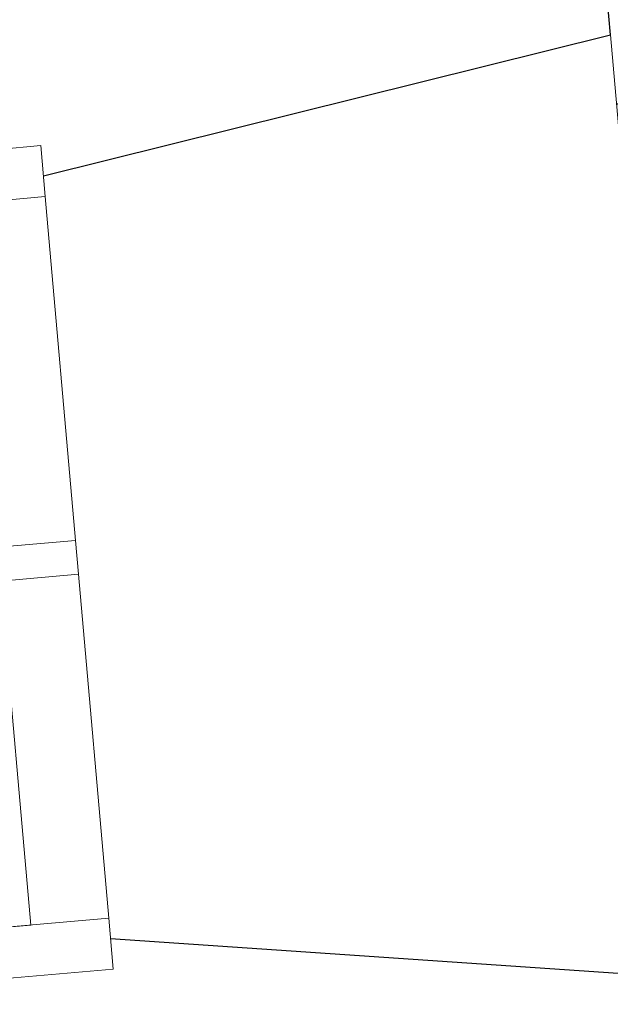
# Model space of a CAD drawing. Header units: millimetres. Extents: x 853417 to 929373, y -433185 to -369260.
# Tile 88 of 157: x 907085 to 908058, y -389393 to -387773. Entities that reach past the tile are written whole.
import ezdxf

# ---------------------------------------------------------------- set-up
doc = ezdxf.new("R2010")
doc.units = ezdxf.units.MM
for name, color, linetype, lineweight in [('KOKO-FLOR-PATT', 7, 'Continuous', 9), ('KOKO-GLAZ', 7, 'Continuous', 9), ('KOKO-WALL', 7, 'Continuous', 9), ('KOKO_WALL', 7, 'Continuous', 9), ('KOKO_WINDOWS', 7, 'Continuous', 9)]:
    doc.layers.add(name, color=color, linetype=linetype, lineweight=lineweight)

# ---------------------------------------------------------------- blocks, each defined once
blk = doc.blocks.new('Ol_olev sisesein 23 - SS-01-3936557-1 korrus_SA_kunstihanke plaan')
at = {"layer": 'KOKO-WALL', "lineweight": 25}
for p, q in [((417934.6, 895400.3), (417838.8, 894443.5)), ((416378.3, 895313), (415346.3, 895255)), ((416580.8, 894372.7), (416378.3, 895313))]:
    blk.add_line(p, q, dxfattribs=at)
at = {"layer": 'KOKO_WALL'}
blk.add_line((416378.3, 895313), (417934.6, 895400.3), dxfattribs=at)
blk = doc.blocks.new('Välisaken puit 5x4 kaarega - A-23d_olol-6391696-1 korrus_SA_kunstihanke plaan')
at = {"layer": 'KOKO-GLAZ'}
for p, q in [((-28, 527), (-28, 398)), ((28, 398), (28, 527)), ((-28, 398), (28, 398))]:
    blk.add_line(p, q, dxfattribs=at)
at = {"layer": 'KOKO_WINDOWS'}
for p, q in [((-680, 592), (-680, 398)), ((-596, 398), (-596, 592)), ((596, 592), (596, 398)), ((680, 398), (680, 592)), ((-596, 571), (-596, 527)), ((-596, 527), (-28, 527)), ((-680, 398), (-596, 398)), ((-28, 398), (-596, 398)), ((596, 398), (28, 398)), ((596, 398), (680, 398))]:
    blk.add_line(p, q, dxfattribs=at)

msp = doc.modelspace()

# ---------------------------------------------------------------- hatches: boundary and pattern name
at = {"layer": 'KOKO-FLOR-PATT', "true_color": 0x800000}
h = msp.add_hatch(dxfattribs=at)
h.set_pattern_fill('FP_80', color=16, style=0, pattern_type=2)
h.set_pattern_definition([(320.029, (910448.2, -386970.7), (289.08, 344.866), []), (50.029, (910448.2, -386970.7), (-344.866, 289.08), [])])
h.paths.add_polyline_path([(908301.6, -390562.5), (908302.5, -390562.5), (908301.9, -390562.1)], flags=0)
h.paths.add_polyline_path([(908304.9, -390562.3), (908318.8, -390561), (908315.9, -390538.5), (908308.1, -390551.6)], flags=0)
h.paths.add_polyline_path([(908327.7, -390560.3), (910743.1, -390347.7), (910744.9, -390357.5), (911782.9, -390262.6), (911781.7, -390249.1), (913146.4, -390128), (913136.2, -390013.5), (912320.5, -390088.1), (912316, -390038.3), (913131.8, -389963.6), (912684.5, -384931.8), (911855.7, -385007.6), (911851.2, -384957.8), (912679.9, -384880.4), (912677.9, -384857.1), (912675.4, -384856.8), (912584.3, -383861.2), (912584.3, -383860.9), (910259.4, -384065.5), (910193.9, -383274), (909142.4, -383361), (909208.4, -384158), (907753.7, -384286.5), (907761.4, -384370.4), (907755.5, -384364.6), (907830.1, -385212.7), (907826.8, -385213), (907963.7, -386768.9), (907967.1, -386768.6), (908167.2, -389042.9), (908234.1, -389056.4), (908360.8, -390462.7), (908324.7, -390527.5), (908325.3, -390534.6)], flags=0)

# ---------------------------------------------------------------- block references
at = {"layer": 'KOKO_WALL', "rotation": 271.815909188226}
msp.add_blockref('Ol_olev sisesein 23 - SS-01-3936557-1 korrus_SA_kunstihanke plaan', (0, 0), dxfattribs=at)
at = {"layer": 'KOKO_WINDOWS', "rotation": 95.0352739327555}
msp.add_blockref('Välisaken puit 5x4 kaarega - A-23d_olol-6391696-1 korrus_SA_kunstihanke plaan', (907576.1, -388623.1), dxfattribs=at)

doc.saveas('drawing.dxf')
